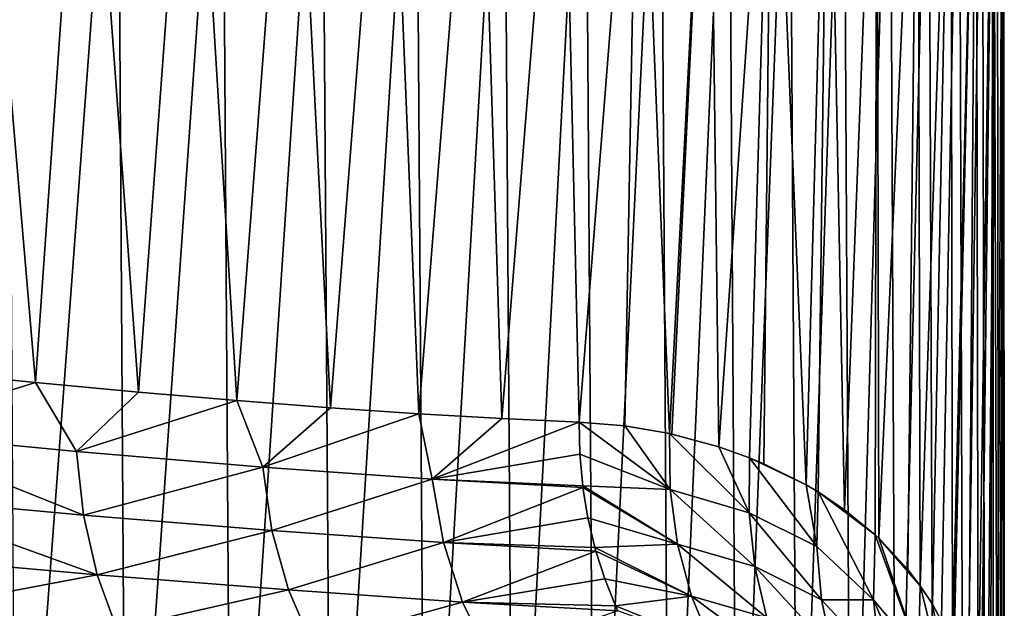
# Model space of a CAD drawing. Header units: metres. Extents: x -136 to 36, y -263 to -20.
# Tile 90 of 99: x 13 to 23, y -67 to -61. Entities that reach past the tile are written whole.
import ezdxf

# ---------------------------------------------------------------- set-up
doc = ezdxf.new("R2010")
doc.units = ezdxf.units.M
doc.layers.add('solid_11_382_034_XXX', color=7, linetype='CONTINUOUS')

msp = doc.modelspace()

# ---------------------------------------------------------------- linework, layer by layer
at = {"layer": 'solid_11_382_034_XXX'}
for points in [[(13.193488, -64.846123, -18.807728), (12.107719, -64.739113, -19.523224), (12.574012, -57.603088, -19.226707)], [(13.193488, -64.846123, -18.807728), (12.574012, -57.603088, -19.226707), (13.698982, -57.603088, -18.443424)], [(14.023373, -57.603088, 18.262239), (12.912421, -57.603088, 19.065283), (12.995968, -71.42659, 19.008335)], [(14.023373, -57.603088, 18.262239), (12.995968, -71.42659, 19.008335), (14.111385, -71.426323, 18.194199)], [(14.236351, -64.942284, -18.032597), (13.193488, -64.846123, -18.807728), (13.698982, -57.603088, -18.443424)], [(14.236351, -64.942284, -18.032597), (13.698982, -57.603088, -18.443424), (14.775292, -57.603088, -17.594513)], [(15.084511, -57.603088, 17.39444), (14.023373, -57.603088, 18.262239), (14.111385, -71.426323, 18.194199)], [(15.084511, -57.603088, 17.39444), (14.111385, -71.426323, 18.194199), (15.175924, -71.426125, 17.314596)], [(15.232921, -65.027283, -17.200565), (14.236351, -64.942284, -18.032597), (14.775292, -57.603088, -17.594513)], [(15.232921, -65.027283, -17.200565), (14.775292, -57.603088, -17.594513), (15.799119, -57.603088, -16.682991)], [(16.092068, -57.603088, 16.464966), (15.084511, -57.603088, 17.39444), (15.175924, -71.426125, 17.314596)], [(16.092068, -57.603088, 16.464966), (15.175924, -71.426125, 17.314596), (16.185743, -71.426003, 16.372707)], [(16.180006, -65.100708, -16.314573), (15.232921, -65.027283, -17.200565), (15.799119, -57.603088, -16.682991)], [(16.180006, -65.100708, -16.314573), (15.799119, -57.603088, -16.682991), (16.766823, -57.603088, -15.712095)], [(17.042461, -57.603088, 15.477118), (16.092068, -57.603088, 16.464966), (16.185743, -71.426003, 16.372707)], [(17.074665, -65.162079, -15.377694), (16.180006, -65.100708, -16.314573), (16.766823, -57.603088, -15.712095)], [(17.042461, -57.603088, 15.477118), (16.185743, -71.426003, 16.372707), (17.137205, -71.425941, 15.371928)], [(17.074665, -65.162079, -15.377694), (16.766823, -57.603088, -15.712095), (17.674971, -57.603088, -14.685274)], [(17.932318, -57.603088, 14.434406), (17.042461, -57.603088, 15.477118), (17.137205, -71.425941, 15.371928)], [(17.914104, -65.210854, -14.39324), (17.074665, -65.162079, -15.377694), (17.674971, -57.603088, -14.685274)], [(17.932318, -57.603088, 14.434406), (17.137205, -71.425941, 15.371928), (18.026871, -71.425949, 14.315882)], [(17.914104, -65.210854, -14.39324), (17.674971, -57.603088, -14.685274), (18.520332, -57.603088, -13.606174)], [(17.914104, -65.210854, -14.39324), (18.520332, -57.603088, -13.606174), (18.695705, -65.246376, -13.364757)], [(18.758476, -57.603088, 13.340534), (17.932318, -57.603088, 14.434406), (18.026871, -71.425949, 14.315882)], [(18.758476, -57.603088, 13.340534), (18.026871, -71.425949, 14.315882), (18.851608, -71.426033, 13.208282)], [(18.520332, -57.603088, -13.606174), (19.299908, -57.603088, -12.478631), (18.695705, -65.246376, -13.364757)], [(19.299908, -57.603088, -12.478631), (19.160036, -65.284843, -12.691813), (18.695705, -65.246376, -13.364757)], [(19.518002, -57.603088, 12.199389), (18.758476, -57.603088, 13.340534), (18.851608, -71.426033, 13.208282)], [(19.518002, -57.603088, 12.199389), (18.851608, -71.426033, 13.208282), (19.608358, -71.426186, 12.053234)], [(19.299908, -57.603088, -12.478631), (19.611546, -65.362434, -11.984219), (19.160036, -65.284843, -12.691813)], [(19.299908, -57.603088, -12.478631), (20.010925, -57.603088, -11.306648), (19.611546, -65.362434, -11.984219)], [(20.208197, -57.603088, 11.015022), (19.518002, -57.603088, 12.199389), (19.608358, -71.426186, 12.053234)], [(20.208197, -57.603088, 11.015022), (19.608358, -71.426186, 12.053234), (20.294353, -71.426414, 10.854993)], [(20.010925, -57.603088, -11.306648), (19.635176, -65.367599, -11.945565), (19.611546, -65.362434, -11.984219)], [(20.010925, -57.603088, -11.306648), (20.108522, -65.495445, -11.132648), (19.635176, -65.367599, -11.945565)], [(20.010925, -57.603088, -11.306648), (20.650864, -57.603088, -10.094388), (20.108522, -65.495445, -11.132648)], [(20.650864, -57.603088, -10.094388), (20.420879, -65.607315, -10.550515), (20.108522, -65.495445, -11.132648)], [(20.826607, -57.603088, 9.791642), (20.208197, -57.603088, 11.015022), (20.294353, -71.426414, 10.854993)], [(20.826607, -57.603088, 9.791642), (20.294353, -71.426414, 10.854993), (20.907331, -71.426727, 9.617496)], [(20.650864, -57.603088, -10.094388), (20.565708, -65.667435, -10.266231), (20.420879, -65.607315, -10.550515)], [(20.650864, -57.603088, -10.094388), (20.993984, -65.880844, -9.362381), (20.565708, -65.667435, -10.266231)], [(20.650864, -57.603088, -10.094388), (21.217443, -57.603088, -8.846158), (20.993984, -65.880844, -9.362381)], [(21.37104, -57.603088, 8.533593), (20.826607, -57.603088, 9.791642), (20.907331, -71.426727, 9.617496)], [(21.37104, -57.603088, 8.533593), (20.907331, -71.426727, 9.617496), (21.444805, -71.427124, 8.345772)], [(21.217443, -57.603088, -8.846158), (21.115936, -65.952904, -9.084957), (20.993984, -65.880844, -9.362381)], [(21.217443, -57.603088, -8.846158), (21.383167, -66.132378, -8.439227), (21.115936, -65.952904, -9.084957)], [(21.217443, -57.603088, -8.846158), (21.708658, -57.603088, -7.566392), (21.383167, -66.132378, -8.439227)], [(21.839558, -57.603088, 7.245346), (21.37104, -57.603088, 8.533593), (21.444805, -71.427124, 8.345772)], [(21.708658, -57.603088, -7.566392), (21.690794, -66.385063, -7.617241), (21.383167, -66.132378, -8.439227)], [(21.839558, -57.603088, 7.245346), (21.444805, -71.427124, 8.345772), (21.905088, -71.427605, 7.043833)], [(21.708658, -57.603088, -7.566392), (21.727478, -66.419296, -7.512406), (21.690794, -66.385063, -7.617241)], [(21.708658, -57.603088, -7.566392), (22.122759, -57.603088, -6.259636), (21.727478, -66.419296, -7.512406)], [(22.122759, -57.603088, -6.259636), (22.023537, -66.73819, -6.598617), (21.727478, -66.419296, -7.512406)], [(22.230499, -57.603088, 5.931474), (21.839558, -57.603088, 7.245346), (21.905088, -71.427605, 7.043833)], [(22.230499, -57.603088, 5.931474), (21.905088, -71.427605, 7.043833), (22.286316, -71.428185, 5.716989)], [(22.122759, -57.603088, -6.259636), (22.147757, -66.900833, -6.171066), (22.023537, -66.73819, -6.598617)], [(22.122759, -57.603088, -6.259636), (22.458277, -57.603088, -4.930531), (22.147757, -66.900833, -6.171066)], [(22.458277, -57.603088, -4.930531), (22.272322, -67.08757, -5.707753), (22.147757, -66.900833, -6.171066)], [(22.542475, -57.603088, 4.596647), (22.230499, -57.603088, 5.931474), (22.286316, -71.428185, 5.716989)], [(22.458277, -57.603088, -4.930531), (22.475843, -67.464645, -4.850352), (22.272322, -67.08757, -5.707753)], [(22.542475, -57.603088, 4.596647), (22.286316, -71.428185, 5.716989), (22.587332, -71.428864, 4.369235)], [(22.458277, -57.603088, -4.930531), (22.71402, -57.603088, -3.583798), (22.475843, -67.464645, -4.850352)], [(22.71402, -57.603088, -3.583798), (22.491858, -67.499428, -4.776041), (22.475843, -67.464645, -4.850352)], [(22.71402, -57.603088, -3.583798), (22.638567, -67.869255, -4.029536), (22.491858, -67.499428, -4.776041)], [(22.774374, -57.603088, 3.245605), (22.542475, -57.603088, 4.596647), (22.587332, -71.428864, 4.369235)], [(22.774374, -57.603088, 3.245605), (22.587332, -71.428864, 4.369235), (22.806868, -71.429649, 3.006261)], [(22.71402, -57.603088, -3.583798), (22.734037, -68.181015, -3.455716), (22.638567, -67.869255, -4.029536)], [(22.71402, -57.603088, -3.583798), (22.889078, -57.603088, -2.224223), (22.734037, -68.181015, -3.455716)], [(22.889078, -57.603088, -2.224223), (22.764839, -68.300041, -3.248655), (22.734037, -68.181015, -3.455716)], [(22.889078, -57.603088, -2.224223), (22.858814, -68.754524, -2.512619), (22.764839, -68.300041, -3.248655)], [(22.925377, -57.603088, 1.883147), (22.774374, -57.603088, 3.245605), (22.806868, -71.429649, 3.006261)], [(22.925377, -57.603088, 1.883147), (22.806868, -71.429649, 3.006261), (22.944256, -71.430573, 1.632246)], [(22.889078, -57.603088, -2.224223), (22.887814, -68.938499, -2.237015), (22.858814, -68.754524, -2.512619)], [(22.889078, -57.603088, -2.224223), (22.925943, -69.238304, -1.812314), (22.887814, -68.938499, -2.237015)], [(22.889078, -57.603088, -2.224223), (22.98283, -57.603088, -0.856632), (22.925943, -69.238304, -1.812314)], [(22.994946, -57.603088, 0.514114), (22.925377, -57.603088, 1.883147), (22.944256, -71.430573, 1.632246)], [(22.98283, -57.603088, -0.856632), (22.970747, -69.767059, -1.127756), (22.925943, -69.238304, -1.812314)], [(22.994946, -57.603088, 0.514114), (22.944256, -71.430573, 1.632246), (22.99894, -71.431648, 0.252699)], [(22.98283, -57.603088, -0.856632), (22.970747, -71.432899, -1.127756), (22.970747, -69.767059, -1.127756)], [(22.98283, -57.603088, -0.856632), (22.99894, -71.431648, 0.252699), (22.970747, -71.432899, -1.127756)], [(22.98283, -57.603088, -0.856632), (22.994946, -57.603088, 0.514114), (22.99894, -71.431648, 0.252699)], [(11.578897, -65.34906, -19.907843), (12.107719, -64.739113, -19.523224), (13.193488, -64.846123, -18.807728)], [(11.578897, -65.34906, -19.907843), (13.193488, -64.846123, -18.807728), (13.609767, -65.54319, -18.580334)], [(13.609767, -65.54319, -18.580334), (13.193488, -64.846123, -18.807728), (14.236351, -64.942284, -18.032597)], [(13.609767, -65.54319, -18.580334), (14.236351, -64.942284, -18.032597), (15.232921, -65.027283, -17.200565)], [(13.609767, -65.54319, -18.580334), (15.232921, -65.027283, -17.200565), (15.494464, -65.702187, -17.042887)], [(15.494464, -65.702187, -17.042887), (15.232921, -65.027283, -17.200565), (16.180006, -65.100708, -16.314573)], [(15.494464, -65.702187, -17.042887), (16.180006, -65.100708, -16.314573), (17.074665, -65.162079, -15.377694)], [(15.494464, -65.702187, -17.042887), (17.074665, -65.162079, -15.377694), (17.209791, -65.824043, -15.31243)], [(17.209791, -65.824043, -15.31243), (17.074665, -65.162079, -15.377694), (17.914104, -65.210854, -14.39324)], [(17.209791, -65.824043, -15.31243), (17.914104, -65.210854, -14.39324), (18.695705, -65.246376, -13.364757)], [(18.703121, -65.56913, -13.377854), (17.209791, -65.824043, -15.31243), (18.695705, -65.246376, -13.364757)], [(19.618195, -65.927429, -12.053105), (18.695705, -65.246376, -13.364757), (19.160036, -65.284843, -12.691813)], [(19.618195, -65.927429, -12.053105), (18.703121, -65.56913, -13.377854), (18.695705, -65.246376, -13.364757)], [(11.578897, -65.34906, -19.907843), (13.679577, -66.186417, -18.742493), (11.625089, -65.997246, -20.081758)], [(11.578897, -65.34906, -19.907843), (13.609767, -65.54319, -18.580334), (13.679577, -66.186417, -18.742493)], [(19.618195, -65.927429, -12.053105), (19.160036, -65.284843, -12.691813), (19.611546, -65.362434, -11.984219)], [(20.108522, -65.495445, -11.132648), (19.611546, -65.362434, -11.984219), (19.635176, -65.367599, -11.945565)], [(20.415989, -66.163017, -10.645013), (19.611546, -65.362434, -11.984219), (20.108522, -65.495445, -11.132648)], [(19.618195, -65.927429, -12.053105), (19.611546, -65.362434, -11.984219), (20.415989, -66.163017, -10.645013)], [(13.609767, -65.54319, -18.580334), (15.494464, -65.702187, -17.042887), (13.679577, -66.186417, -18.742493)], [(20.415989, -66.163017, -10.645013), (20.108522, -65.495445, -11.132648), (20.420879, -65.607315, -10.550515)], [(18.703121, -65.56913, -13.377854), (18.732477, -65.889572, -13.407063), (17.209791, -65.824043, -15.31243)], [(19.618195, -65.927429, -12.053105), (18.732477, -65.889572, -13.407063), (18.703121, -65.56913, -13.377854)], [(20.415989, -66.163017, -10.645013), (20.420879, -65.607315, -10.550515), (21.102308, -66.504189, -9.208795)], [(20.993984, -65.880844, -9.362381), (20.420879, -65.607315, -10.550515), (20.565708, -65.667435, -10.266231)], [(21.102308, -66.504189, -9.208795), (20.420879, -65.607315, -10.550515), (20.993984, -65.880844, -9.362381)], [(15.494464, -65.702187, -17.042887), (15.586255, -66.342514, -17.19076), (13.679577, -66.186417, -18.742493)], [(15.494464, -65.702187, -17.042887), (17.209791, -65.824043, -15.31243), (15.586255, -66.342514, -17.19076)], [(17.209791, -65.824043, -15.31243), (17.322075, -66.464508, -15.443618), (15.586255, -66.342514, -17.19076)], [(17.209791, -65.824043, -15.31243), (18.734554, -65.905769, -13.408977), (17.322075, -66.464508, -15.443618)], [(18.732477, -65.889572, -13.407063), (18.734554, -65.905769, -13.408977), (17.209791, -65.824043, -15.31243)], [(18.734554, -65.905769, -13.408977), (18.785143, -66.213364, -13.453526), (17.322075, -66.464508, -15.443618)], [(19.692299, -66.479607, -12.16965), (18.734554, -65.905769, -13.408977), (18.732477, -65.889572, -13.407063)], [(19.692299, -66.479607, -12.16965), (18.732477, -65.889572, -13.407063), (19.618195, -65.927429, -12.053105)], [(19.692299, -66.479607, -12.16965), (18.785143, -66.213364, -13.453526), (18.734554, -65.905769, -13.408977)], [(19.618195, -65.927429, -12.053105), (20.415989, -66.163017, -10.645013), (20.474295, -66.705589, -10.785927)], [(19.692299, -66.479607, -12.16965), (19.618195, -65.927429, -12.053105), (20.474295, -66.705589, -10.785927)], [(21.102308, -66.504189, -9.208795), (20.993984, -65.880844, -9.362381), (21.115936, -65.952904, -9.084957)], [(21.102308, -66.504189, -9.208795), (21.115936, -65.952904, -9.084957), (21.676458, -67.044899, -7.804233)], [(21.690794, -66.385063, -7.617241), (21.115936, -65.952904, -9.084957), (21.383167, -66.132378, -8.439227)], [(21.676458, -67.044899, -7.804233), (21.115936, -65.952904, -9.084957), (21.690794, -66.385063, -7.617241)], [(11.625089, -65.997246, -20.081758), (13.817078, -66.790039, -18.990768), (11.730851, -66.605576, -20.348742)], [(11.625089, -65.997246, -20.081758), (13.679577, -66.186417, -18.742493), (13.817078, -66.790039, -18.990768)], [(20.415989, -66.163017, -10.645013), (21.102308, -66.504189, -9.208795), (21.150099, -67.042747, -9.373356)], [(20.474295, -66.705589, -10.785927), (20.415989, -66.163017, -10.645013), (21.150099, -67.042747, -9.373356)], [(13.679577, -66.186417, -18.742493), (15.586255, -66.342514, -17.19076), (13.817078, -66.790039, -18.990768)], [(18.785143, -66.213364, -13.453526), (18.856012, -66.514381, -13.512864), (17.322075, -66.464508, -15.443618)], [(19.692299, -66.479607, -12.16965), (18.856012, -66.514381, -13.512864), (18.785143, -66.213364, -13.453526)], [(15.586255, -66.342514, -17.19076), (15.75316, -66.943367, -17.417538), (13.817078, -66.790039, -18.990768)], [(15.586255, -66.342514, -17.19076), (17.322075, -66.464508, -15.443618), (15.75316, -66.943367, -17.417538)], [(17.322075, -66.464508, -15.443618), (17.516376, -67.06546, -15.646418), (15.75316, -66.943367, -17.417538)], [(17.322075, -66.464508, -15.443618), (18.865974, -66.550369, -13.521055), (17.516376, -67.06546, -15.646418)], [(18.856012, -66.514381, -13.512864), (18.865974, -66.550369, -13.521055), (17.322075, -66.464508, -15.443618)], [(21.676458, -67.044899, -7.804233), (21.690794, -66.385063, -7.617241), (22.132093, -67.585434, -6.403827)], [(22.132093, -67.585434, -6.403827), (21.690794, -66.385063, -7.617241), (21.727478, -66.419296, -7.512406)], [(22.147757, -66.900833, -6.171066), (21.727478, -66.419296, -7.512406), (22.023537, -66.73819, -6.598617)], [(22.132093, -67.585434, -6.403827), (21.727478, -66.419296, -7.512406), (22.147757, -66.900833, -6.171066)], [(18.865974, -66.550369, -13.521055), (18.955467, -66.831688, -13.59365), (17.516376, -67.06546, -15.646418)], [(19.833197, -67.007309, -12.329826), (18.856012, -66.514381, -13.512864), (19.692299, -66.479607, -12.16965)], [(19.833197, -67.007309, -12.329826), (18.865974, -66.550369, -13.521055), (18.856012, -66.514381, -13.512864)], [(19.833197, -67.007309, -12.329826), (18.955467, -66.831688, -13.59365), (18.865974, -66.550369, -13.521055)], [(19.692299, -66.479607, -12.16965), (20.474295, -66.705589, -10.785927), (20.596798, -67.225266, -10.966376)], [(19.833197, -67.007309, -12.329826), (19.692299, -66.479607, -12.16965), (20.596798, -67.225266, -10.966376)], [(21.150099, -67.042747, -9.373356), (21.102308, -66.504189, -9.208795), (21.676458, -67.044899, -7.804233)], [(11.730851, -66.605576, -20.348742), (13.817078, -66.790039, -18.990768), (11.892961, -67.155487, -20.700647)], [(20.474295, -66.705589, -10.785927), (21.150099, -67.042747, -9.373356), (21.258881, -67.559448, -9.574823)], [(20.596798, -67.225266, -10.966376), (20.474295, -66.705589, -10.785927), (21.258881, -67.559448, -9.574823)], [(13.817078, -66.790039, -18.990768), (14.018076, -67.335655, -19.317591), (11.892961, -67.155487, -20.700647)], [(13.817078, -66.790039, -18.990768), (15.75316, -66.943367, -17.417538), (14.018076, -67.335655, -19.317591)], [(18.955467, -66.831688, -13.59365), (19.062786, -67.102974, -13.679141), (17.516376, -67.06546, -15.646418)], [(19.833197, -67.007309, -12.329826), (19.062786, -67.102974, -13.679141), (18.955467, -66.831688, -13.59365)], [(15.75316, -66.943367, -17.417538), (15.990088, -67.48642, -17.716307), (14.018076, -67.335655, -19.317591)], [(15.75316, -66.943367, -17.417538), (17.516376, -67.06546, -15.646418), (15.990088, -67.48642, -17.716307)], [(22.132093, -67.585434, -6.403827), (22.147757, -66.900833, -6.171066), (22.478518, -68.213097, -5.062012)], [(22.478518, -68.213097, -5.062012), (22.147757, -66.900833, -6.171066), (22.272322, -67.08757, -5.707753)], [(20.037857, -67.499184, -12.53019), (19.062786, -67.102974, -13.679141), (19.833197, -67.007309, -12.329826)], [(19.833197, -67.007309, -12.329826), (20.596798, -67.225266, -10.966376), (20.781105, -67.711899, -11.182835)], [(20.037857, -67.499184, -12.53019), (19.833197, -67.007309, -12.329826), (20.781105, -67.711899, -11.182835)], [(21.150099, -67.042747, -9.373356), (21.676458, -67.044899, -7.804233), (21.745234, -67.683479, -8.04518)], [(21.258881, -67.559448, -9.574823), (21.150099, -67.042747, -9.373356), (21.745234, -67.683479, -8.04518)], [(21.676458, -67.044899, -7.804233), (22.132093, -67.585434, -6.403827), (22.199301, -68.245804, -6.69111)], [(21.745234, -67.683479, -8.04518), (21.676458, -67.044899, -7.804233), (22.199301, -68.245804, -6.69111)], [(17.516376, -67.06546, -15.646418), (17.786772, -67.608559, -15.914646), (15.990088, -67.48642, -17.716307)], [(17.516376, -67.06546, -15.646418), (19.086018, -67.155182, -13.697494), (17.786772, -67.608559, -15.914646)], [(19.062786, -67.102974, -13.679141), (19.086018, -67.155182, -13.697494), (17.516376, -67.06546, -15.646418)], [(20.037857, -67.499184, -12.53019), (19.086018, -67.155182, -13.697494), (19.062786, -67.102974, -13.679141)], [(22.478518, -68.213097, -5.062012), (22.272322, -67.08757, -5.707753), (22.475843, -67.464645, -4.850352)]]:
    msp.add_3dface(points, dxfattribs=at)

doc.saveas('drawing.dxf')
